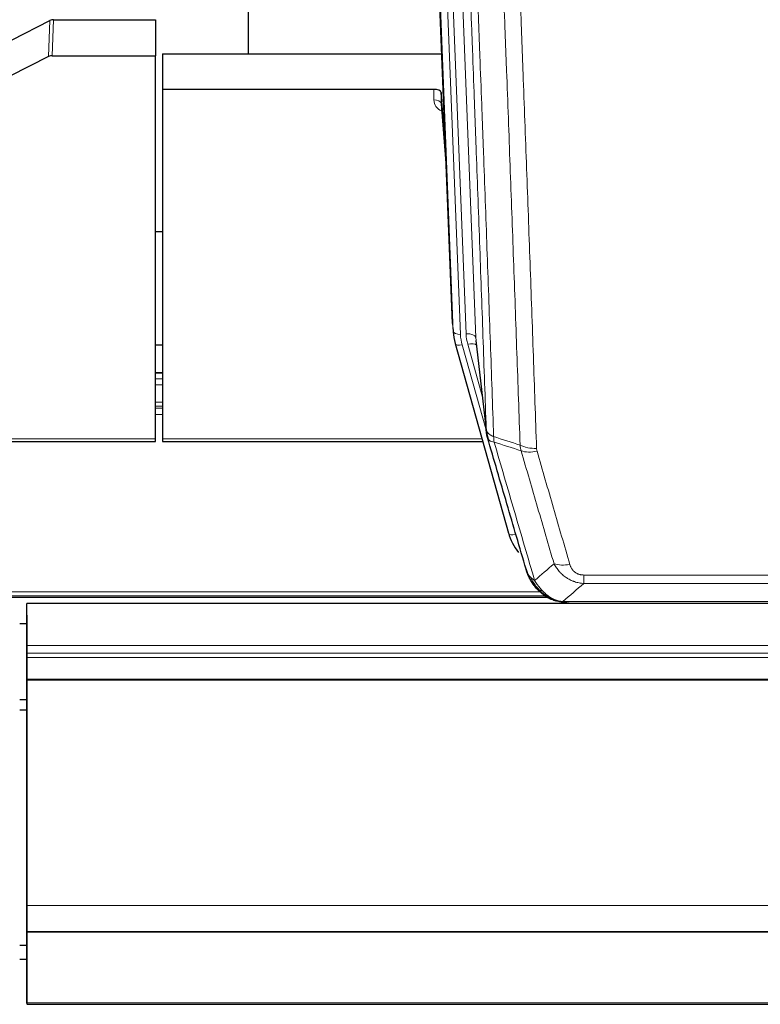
# Model space of a CAD drawing. Header units: inches. Extents: x 0 to 23760, y -13 to 16800.
# Tile 28 of 256: x 4288 to 4596, y 5565 to 5975. Entities that reach past the tile are written whole.
import ezdxf

# ---------------------------------------------------------------- set-up
doc = ezdxf.new("R2010")
doc.units = ezdxf.units.IN
doc.layers.add('1', color=7, linetype='Continuous', true_color=0xffffff)
doc.layers.add('254', color=7, linetype='Continuous', true_color=0xffffff)

msp = doc.modelspace()

# ---------------------------------------------------------------- linework, layer by layer
at = {"layer": '1', "color": 2, "linetype": 'Continuous', "lineweight": 25}
for p, q in [((4383.194, 6187.202), (4383.194, 5960.402)), ((4468.13, 5848.108), (4455.557, 6167.471)), ((4302.147, 5974.587), (4344.534, 5974.587)), ((4344.534, 5974.587), (4344.534, 5959.597)), ((4284.97, 5966.203), (4300.648, 5974.231)), ((4300.078, 5959.245), (4283.913, 5951.071)), ((4301.576, 5959.597), (4344.534, 5959.597)), ((4344.534, 5800.117), (4344.534, 5959.597)), ((4347.534, 5960.395), (4463.708, 5960.395)), ((4347.534, 5960.395), (4347.534, 5945.585)), ((4460.437, 5945.585), (4347.534, 5945.585)), ((4347.534, 5945.585), (4347.534, 5800.117)), ((4463.435, 5944.335), (4463.424, 5939.758)), ((4465.258, 5921.053), (4463.435, 5944.335)), ((4463.431, 5939.579), (4465.639, 5911.379)), ((4347.589, 5886.312), (4344.542, 5886.312)), ((4468.251, 5846.523), (4468.625, 5843.264)), ((4469.288, 5839.898), (4469.306, 5839.802)), ((4469.306, 5839.802), (4491.48, 5760.916)), ((4477.927, 5841.122), (4482.342, 5802.603)), ((4347.566, 5827.566), (4344.593, 5827.566)), ((4210.314, 5799.086), (4344.534, 5799.086)), ((4344.534, 5799.086), (4344.534, 5800.117)), ((4347.534, 5800.117), (4347.534, 5799.086)), ((4347.534, 5799.086), (4480.752, 5799.086)), ((4183.599, 5734.33), (4507.595, 5734.33)), ((4509.532, 5733.3), (4509.431, 5733.328)), ((5408.034, 5731.633), (4291.034, 5731.633)), ((4291.034, 5714.176), (4291.034, 5731.633)), ((4516.473, 5731.824), (4734.594, 5731.824)), ((4291.034, 5726.789), (4291.034, 5714.814)), ((4288.104, 5723.303), (4291.077, 5723.303)), ((4291.034, 5714.814), (4291.034, 5707.105)), ((4291.034, 5710.934), (4291.034, 5714.176)), ((4291.034, 5709.09), (4291.034, 5710.934)), ((4291.034, 5700.177), (4291.034, 5709.09)), ((4291.034, 5707.105), (4291.034, 5623.14)), ((4291.034, 5699.732), (4291.034, 5700.177)), ((4291.034, 5605.905), (4291.034, 5699.732)), ((4291.034, 5623.14), (4291.034, 5623.144)), ((4291.034, 5623.144), (4291.034, 5598.554)), ((4291.034, 5595.14), (4291.034, 5605.905)), ((4291.034, 5598.554), (4291.034, 5598.51)), ((4291.034, 5598.51), (4291.034, 5583.755)), ((4291.034, 5595.144), (4291.034, 5595.14)), ((4291.034, 5594.958), (4291.034, 5595.144)), ((4291.034, 5595.14), (5408.034, 5595.14)), ((4291.034, 5565.375), (4291.034, 5594.958)), ((4291.034, 5594.958), (5408.034, 5594.958)), ((4291.034, 5583.755), (4291.034, 5582.933)), ((4291.034, 5582.933), (4291.034, 5565.169)), ((4291.034, 5565.169), (4291.034, 5565.375)), ((4291.034, 5564.83), (5408.034, 5564.83))]:
    msp.add_line(p, q, dxfattribs=at)
at = {"layer": '1', "color": 110, "linetype": 'Continuous', "lineweight": 13}
for p, q in [((4464.77, 6174.189), (4477.836, 5842.295)), ((4468.503, 5844.849), (4455.804, 6167.412)), ((4458.74, 6167.681), (4471.497, 5843.629)), ((4461.026, 6169.505), (4473.844, 5843.922)), ((4302.147, 5974.587), (4301.576, 5959.597)), ((4300.078, 5959.245), (4300.648, 5974.231)), ((4460.426, 5941.169), (4460.437, 5945.585)), ((4463.424, 5939.758), (4465.631, 5911.571)), ((4468.13, 5848.108), (4468.503, 5844.849)), ((4472.194, 5839.228), (4482.267, 5803.394)), ((4480.568, 5818.083), (4474.542, 5839.521)), ((4477.836, 5842.295), (4482.213, 5804.115)), ((4344.593, 5827.51), (4347.566, 5827.51)), ((4344.593, 5825.062), (4347.566, 5825.062)), ((4344.593, 5822.584), (4347.566, 5822.584)), ((4344.593, 5815.394), (4347.566, 5815.394)), ((4344.593, 5813.742), (4347.566, 5813.742)), ((4344.593, 5812.957), (4347.566, 5812.957)), ((4344.593, 5810.259), (4347.566, 5810.259)), ((4210.601, 5800.117), (4344.534, 5800.117)), ((4347.534, 5800.117), (4480.465, 5800.117)), ((4489.643, 5777.153), (4494.368, 5760.342)), ((4522.862, 5739.955), (4522.862, 5743.488)), ((4522.862, 5743.488), (4728.205, 5743.488)), ((4728.205, 5739.955), (4522.862, 5739.955)), ((4184.416, 5734.891), (4506.703, 5734.891)), ((4186.349, 5736.504), (4504.696, 5736.504)), ((4509.431, 5733.328), (4509.363, 5733.486)), ((4514.131, 5732.487), (4736.937, 5732.487)), ((4291.034, 5714.176), (5408.034, 5714.176)), ((4291.034, 5710.934), (5408.034, 5710.934)), ((4291.034, 5709.09), (5408.034, 5709.09)), ((4291.034, 5700.177), (5408.034, 5700.177)), ((4291.034, 5699.732), (5408.034, 5699.732)), ((4291.034, 5605.905), (5408.034, 5605.905)), ((4291.034, 5565.375), (5408.034, 5565.375))]:
    msp.add_line(p, q, dxfattribs=at)
at = {"layer": '1', "color": 2, "linetype": 'Continuous', "lineweight": 25}
for centre, major_axis, ratio, start_param, end_param in [((4302.148, 5971.925), (3, -0.007), 0.8874311, 1.5734878, 2.096692), ((4301.579, 5956.968), (3, -0.011), 0.8761328, 1.5751062, 2.0983104), ((4460.437, 5944.291), (3, 0), 0.4313147, 0.033781, 1.5709509), ((4495.515, 5845.765), (-27.027, -0.37), 0.8864308, 0.02276, 0.2319114), ((4517.675, 5766.929), (-27.014, -0.465), 0.8900028, 0.2292736, 0.6047982)]:
    msp.add_ellipse(centre, major_axis=major_axis, ratio=ratio, start_param=start_param, end_param=end_param, dxfattribs=at)
at = {"layer": '1', "color": 110, "linetype": 'Continuous', "lineweight": 13}
for centre, major_axis, ratio, start_param, end_param in [((4466.43, 5941.169), (-6.003, -0.046), 0.8757409, 6.2743462, 7.3700502), ((4460.426, 5939.715), (-3, 0.007), 0.4848086, 3.1763596, 4.7135294), ((4471.497, 5845.015), (2.998, 0.118), 0.4614673, 3.175787, 4.6942235), ((4495.515, 5844.379), (-24.033, -0.038), 0.8858289, 0.0334668, 0.2426182), ((4473.844, 5842.075), (3.997, 0.157), 0.4614673, 0.0341943, 1.5526308), ((4497.862, 5844.672), (-24.033, -0.038), 0.8858289, 0.0334668, 0.2426182), ((4472.194, 5840.613), (2.888, 0.812), 0.4480327, 3.1416079, 4.5871119), ((4474.542, 5837.674), (3.851, 1.082), 0.4480327, 0.2500116, 1.4455193), ((4503.167, 5801.765), (-9.994, -0.345), 0.559112, 0.7940626, 1.551472), ((4503.354, 5800.592), (-9.604, -2.788), 0.5442898, 0.6684637, 1.414101), ((4494.368, 5761.727), (2.888, 0.812), 0.4480327, 3.1416079, 4.5871119), ((4517.015, 5753.71), (-9.598, -2.808), 0.562843, 0.6646512, 1.4076092)]:
    msp.add_ellipse(centre, major_axis=major_axis, ratio=ratio, start_param=start_param, end_param=end_param, dxfattribs=at)
for points, knots in [([(4482.213, 5804.115), (4481.768, 5816.962), (4480.862, 5842.813), (4479.456, 5882.057), (4478.486, 5908.531), (4477.931, 5923.51), (4477.869, 5925.175), (4477.745, 5928.509), (4477.559, 5933.512), (4477.123, 5945.211), (4476.744, 5955.28), (4476.426, 5963.694), (4476.362, 5965.378), (4476.235, 5968.747), (4476.043, 5973.805), (4475.593, 5985.629), (4475.202, 5995.801), (4474.416, 6016.197), (4473.353, 6043.524), (4471.712, 6084.918), (4470.588, 6112.783), (4470.018, 6126.783)], [0, 0, 0, 0, 0.125, 0.25, 0.375, 0.375, 0.390625, 0.390625, 0.40625, 0.4375, 0.5, 0.5, 0.515625, 0.515625, 0.53125, 0.5625, 0.625, 0.625, 0.75, 0.875, 1, 1, 1, 1]), ([(4473.073, 6125.002), (4473.645, 6110.949), (4474.772, 6082.979), (4476.418, 6041.427), (4477.484, 6013.996), (4478.272, 5993.523), (4478.663, 5983.312), (4479.115, 5971.444), (4479.307, 5966.367), (4479.435, 5962.984), (4479.499, 5961.294), (4479.818, 5952.848), (4480.198, 5942.741), (4480.636, 5930.997), (4480.822, 5925.975), (4480.946, 5922.629), (4481.008, 5920.957), (4481.564, 5905.92), (4482.537, 5879.345), (4483.948, 5839.952), (4484.856, 5814.003), (4485.302, 5801.106)], [0, 0, 0, 0, 0.125, 0.25, 0.375, 0.375, 0.4375, 0.46875, 0.484375, 0.484375, 0.5, 0.5, 0.5625, 0.59375, 0.609375, 0.609375, 0.625, 0.625, 0.75, 0.875, 1, 1, 1, 1]), ([(4496.299, 5797.538), (4495.861, 5810.235), (4494.969, 5835.78), (4494.048, 5861.627), (4493.345, 5881.125), (4493.108, 5887.643), (4492.632, 5900.718), (4492.392, 5907.273), (4491.665, 5926.998), (4491.174, 5940.218), (4490.549, 5956.832), (4490.424, 5960.159), (4490.172, 5966.821), (4489.793, 5976.826), (4489.41, 5986.868), (4488.639, 6007.001), (4487.595, 6033.975), (4485.985, 6074.827), (4484.883, 6102.322), (4484.325, 6116.135)], [0, 0, 0, 0, 0.125, 0.25, 0.25, 0.3125, 0.3125, 0.375, 0.375, 0.5, 0.5, 0.53125, 0.53125, 0.5625, 0.625, 0.625, 0.75, 0.875, 1, 1, 1, 1]), ([(4491.208, 6115.174), (4491.766, 6101.344), (4492.866, 6073.814), (4494.474, 6032.91), (4495.516, 6005.901), (4496.287, 5985.743), (4496.669, 5975.688), (4497.048, 5965.67), (4497.299, 5959), (4497.424, 5955.669), (4498.048, 5939.033), (4498.539, 5925.796), (4499.264, 5906.047), (4499.504, 5899.483), (4499.98, 5886.392), (4500.216, 5879.866), (4500.918, 5860.343), (4501.839, 5834.463), (4502.729, 5808.885), (4503.167, 5796.172)], [0, 0, 0, 0, 0.125, 0.25, 0.375, 0.375, 0.4375, 0.46875, 0.46875, 0.5, 0.5, 0.625, 0.625, 0.6875, 0.6875, 0.75, 0.75, 0.875, 1, 1, 1, 1]), ([(4482.213, 5804.115), (4482.214, 5804.107), (4482.216, 5804.091), (4482.219, 5804.067), (4482.222, 5804.044), (4482.226, 5804.02), (4482.229, 5803.996), (4482.234, 5803.973), (4482.238, 5803.949), (4482.242, 5803.925), (4482.247, 5803.902), (4482.252, 5803.878), (4482.258, 5803.855), (4482.263, 5803.831), (4482.269, 5803.808), (4482.275, 5803.784), (4482.282, 5803.761), (4482.288, 5803.737), (4482.295, 5803.714), (4482.302, 5803.69), (4482.31, 5803.667), (4482.317, 5803.644), (4482.325, 5803.62), (4482.333, 5803.597), (4482.342, 5803.574), (4482.35, 5803.551), (4482.359, 5803.527), (4482.368, 5803.504), (4482.378, 5803.481), (4482.387, 5803.458), (4482.397, 5803.435), (4482.407, 5803.412), (4482.418, 5803.389), (4482.428, 5803.366), (4482.439, 5803.343), (4482.45, 5803.32), (4482.462, 5803.297), (4482.473, 5803.274), (4482.485, 5803.251), (4482.497, 5803.228), (4482.51, 5803.206), (4482.522, 5803.183), (4482.535, 5803.16), (4482.548, 5803.138), (4482.561, 5803.115), (4482.575, 5803.092), (4482.589, 5803.07), (4482.603, 5803.047), (4482.617, 5803.025), (4482.632, 5803.003), (4482.647, 5802.98), (4482.662, 5802.958), (4482.677, 5802.936), (4482.693, 5802.914), (4482.708, 5802.891), (4482.724, 5802.869), (4482.741, 5802.847), (4482.757, 5802.825), (4482.774, 5802.803), (4482.791, 5802.781), (4482.808, 5802.76), (4482.826, 5802.738), (4482.843, 5802.716), (4482.861, 5802.694), (4482.88, 5802.673), (4482.898, 5802.651), (4482.917, 5802.63), (4482.936, 5802.608), (4482.955, 5802.587), (4482.974, 5802.565), (4482.994, 5802.544), (4483.013, 5802.523), (4483.034, 5802.502), (4483.054, 5802.48), (4483.074, 5802.459), (4483.095, 5802.438), (4483.122, 5802.411), (4483.156, 5802.378), (4483.197, 5802.339), (4483.239, 5802.301), (4483.281, 5802.263), (4483.324, 5802.225), (4483.368, 5802.187), (4483.413, 5802.15), (4483.459, 5802.113), (4483.505, 5802.076), (4483.552, 5802.039), (4483.6, 5802.003), (4483.649, 5801.967), (4483.698, 5801.932), (4483.748, 5801.897), (4483.799, 5801.862), (4483.851, 5801.827), (4483.903, 5801.793), (4483.957, 5801.759), (4484.01, 5801.726), (4484.065, 5801.692), (4484.12, 5801.659), (4484.176, 5801.627), (4484.233, 5801.595), (4484.291, 5801.563), (4484.349, 5801.532), (4484.408, 5801.501), (4484.467, 5801.47), (4484.528, 5801.44), (4484.589, 5801.41), (4484.65, 5801.38), (4484.713, 5801.351), (4484.775, 5801.322), (4484.839, 5801.294), (4484.903, 5801.266), (4484.968, 5801.238), (4485.034, 5801.211), (4485.1, 5801.184), (4485.167, 5801.158), (4485.234, 5801.132), (4485.28, 5801.115), (4485.302, 5801.106)], [0, 0, 0, 0, 0.0066687, 0.0133374, 0.0200061, 0.0266746, 0.0333432, 0.0400116, 0.0466801, 0.0533484, 0.0600168, 0.066685, 0.0733532, 0.0800214, 0.0866895, 0.0933575, 0.1000255, 0.1066935, 0.1133614, 0.1200292, 0.126697, 0.1333647, 0.1400324, 0.1467001, 0.1533676, 0.1600352, 0.1667026, 0.1733701, 0.1800374, 0.1867047, 0.193372, 0.2000392, 0.2067064, 0.2133735, 0.2200405, 0.2267075, 0.2333745, 0.2400414, 0.2467082, 0.253375, 0.2600418, 0.2667085, 0.2733751, 0.2800417, 0.2867082, 0.2933747, 0.3000412, 0.3067075, 0.3133739, 0.3200401, 0.3267064, 0.3333725, 0.3400387, 0.3467047, 0.3533708, 0.3600367, 0.3667026, 0.3733685, 0.3800343, 0.3867001, 0.3933658, 0.4000315, 0.4066971, 0.4133626, 0.4200281, 0.4266936, 0.433359, 0.4400243, 0.4466896, 0.4533549, 0.4600201, 0.4666852, 0.4733503, 0.4800154, 0.4866804, 0.4933453, 0.5000102, 0.5125098, 0.5250093, 0.5375088, 0.5500082, 0.5625077, 0.5750071, 0.5875066, 0.600006, 0.6125054, 0.6250049, 0.6375043, 0.6500037, 0.6625032, 0.6750026, 0.6875021, 0.7000016, 0.7125011, 0.7250006, 0.7375001, 0.7499997, 0.7624993, 0.7749989, 0.7874985, 0.7999982, 0.812498, 0.8249977, 0.8374975, 0.8499974, 0.8624973, 0.8749972, 0.8874972, 0.8999973, 0.9124974, 0.9249976, 0.9374978, 0.9499981, 0.9624985, 0.9749989, 0.9874994, 1, 1, 1, 1]), ([(4482.769, 5800.664), (4482.791, 5800.418), (4482.868, 5800.187), (4483.132, 5799.767), (4483.318, 5799.579), (4483.789, 5799.257), (4484.075, 5799.123), (4484.733, 5798.92), (4485.106, 5798.85), (4485.514, 5798.815)], [0, 0, 0, 0, 0.25, 0.25, 0.5, 0.5, 0.75, 0.75, 1, 1, 1, 1]), ([(4485.514, 5798.815), (4485.439, 5799.188), (4485.397, 5799.56), (4485.339, 5800.318), (4485.323, 5800.705), (4485.302, 5801.106)], [0, 0, 0, 0, 0.5, 0.5, 1, 1, 1, 1]), ([(4485.514, 5798.815), (4488.337, 5789.122), (4491.152, 5779.475), (4495.366, 5765.072), (4496.769, 5760.282), (4499.571, 5750.727), (4500.97, 5745.96), (4502.368, 5741.206)], [0, 0, 0, 0, 0.5, 0.5, 0.75, 0.75, 1, 1, 1, 1]), ([(4510.435, 5748.168), (4509.3, 5752.054), (4508.164, 5755.948), (4505.888, 5763.75), (4504.75, 5767.659), (4501.33, 5779.409), (4499.046, 5787.272), (4496.758, 5795.165)], [0, 0, 0, 0, 0.25, 0.25, 0.5, 0.5, 1, 1, 1, 1]), ([(4503.354, 5794.994), (4503.298, 5795.188), (4503.255, 5795.383), (4503.193, 5795.775), (4503.174, 5795.973), (4503.167, 5796.172)], [0, 0, 0, 0, 0.5, 0.5, 1, 1, 1, 1]), ([(4503.354, 5794.994), (4505.64, 5787.089), (4507.921, 5779.213), (4511.336, 5767.445), (4512.474, 5763.53), (4514.746, 5755.715), (4515.881, 5751.815), (4517.015, 5747.923)], [0, 0, 0, 0, 0.5, 0.5, 0.75, 0.75, 1, 1, 1, 1]), ([(4522.862, 5739.955), (4522.528, 5739.978), (4522.195, 5740.011), (4521.531, 5740.098), (4521.203, 5740.152), (4520.227, 5740.344), (4519.59, 5740.513), (4518.887, 5740.749), (4518.809, 5740.776), (4518.654, 5740.832), (4518.576, 5740.86), (4518.345, 5740.947), (4518.192, 5741.007), (4517.737, 5741.195), (4517.142, 5741.464), (4516.57, 5741.772), (4516.148, 5742.017), (4515.94, 5742.143), (4515.734, 5742.275), (4515.598, 5742.364), (4515.53, 5742.409), (4514.925, 5742.818), (4514.417, 5743.214), (4513.697, 5743.853), (4513.465, 5744.074), (4513.127, 5744.416), (4513.016, 5744.532), (4512.797, 5744.768), (4512.689, 5744.887), (4512.162, 5745.493), (4511.774, 5745.999), (4511.059, 5747.053), (4510.733, 5747.601), (4510.435, 5748.168)], [0, 0, 0, 0, 0.0625, 0.0625, 0.125, 0.125, 0.25, 0.25, 0.265625, 0.265625, 0.28125, 0.28125, 0.3125, 0.3125, 0.375, 0.4375, 0.4375, 0.46875, 0.484375, 0.484375, 0.5, 0.5, 0.625, 0.625, 0.6875, 0.6875, 0.71875, 0.71875, 0.75, 0.75, 0.875, 0.875, 1, 1, 1, 1]), ([(4522.862, 5743.488), (4522.68, 5743.488), (4522.497, 5743.494), (4522.134, 5743.52), (4521.954, 5743.54), (4521.598, 5743.594), (4521.423, 5743.627), (4521.076, 5743.709), (4520.905, 5743.758), (4520.694, 5743.828), (4520.652, 5743.842), (4520.569, 5743.872), (4520.444, 5743.919), (4520.323, 5743.969), (4520.084, 5744.074), (4519.776, 5744.227), (4519.489, 5744.405), (4519.316, 5744.525), (4519.282, 5744.549), (4519.214, 5744.599), (4519.18, 5744.624), (4519.08, 5744.7), (4519.015, 5744.752), (4518.825, 5744.911), (4518.706, 5745.021), (4518.479, 5745.249), (4518.372, 5745.367), (4518.17, 5745.61), (4518.074, 5745.735), (4517.961, 5745.896), (4517.939, 5745.928), (4517.895, 5745.993), (4517.873, 5746.025), (4517.809, 5746.124), (4517.768, 5746.19), (4517.65, 5746.389), (4517.576, 5746.524), (4517.439, 5746.796), (4517.376, 5746.934), (4517.199, 5747.351), (4517.1, 5747.635), (4517.015, 5747.923)], [0, 0, 0, 0, 0.0625, 0.0625, 0.125, 0.125, 0.1875, 0.1875, 0.25, 0.25, 0.265625, 0.265625, 0.28125, 0.3125, 0.3125, 0.375, 0.4375, 0.4375, 0.453125, 0.453125, 0.46875, 0.46875, 0.5, 0.5, 0.5625, 0.5625, 0.625, 0.625, 0.6875, 0.6875, 0.703125, 0.703125, 0.71875, 0.71875, 0.75, 0.75, 0.8125, 0.8125, 0.875, 0.875, 1, 1, 1, 1]), ([(4499.451, 5744.12), (4499.607, 5743.836), (4499.787, 5743.56), (4500.192, 5743.031), (4500.416, 5742.778), (4500.661, 5742.536)], [0, 0, 0, 0, 0.5, 0.5, 1, 1, 1, 1]), ([(4504.319, 5737.211), (4503.948, 5737.6), (4503.591, 5738.006), (4502.231, 5739.689), (4501.36, 5741.083), (4500.661, 5742.536)], [0, 0, 0, 0, 0.25, 0.25, 1, 1, 1, 1]), ([(4500.661, 5742.536), (4500.907, 5742.289), (4501.174, 5742.054), (4501.744, 5741.609), (4502.048, 5741.401), (4502.368, 5741.206)], [0, 0, 0, 0, 0.5, 0.5, 1, 1, 1, 1]), ([(4505.544, 5736.999), (4505.245, 5737.315), (4504.954, 5737.643), (4503.828, 5738.993), (4503.061, 5740.091), (4502.368, 5741.206)], [0, 0, 0, 0, 0.25, 0.25, 1, 1, 1, 1]), ([(4503.334, 5737.696), (4503.364, 5737.669), (4503.397, 5737.643), (4503.531, 5737.542), (4503.644, 5737.472), (4503.894, 5737.35), (4504.03, 5737.298), (4504.221, 5737.238), (4504.27, 5737.224), (4504.319, 5737.211)], [0, 0, 0, 0, 0.125, 0.125, 0.5, 0.5, 0.875, 0.875, 1, 1, 1, 1]), ([(4504.319, 5737.211), (4504.418, 5737.185), (4504.519, 5737.162), (4504.776, 5737.111), (4504.934, 5737.088), (4505.244, 5737.043), (4505.398, 5737.023), (4505.544, 5736.999)], [0, 0, 0, 0, 0.25, 0.25, 0.625, 0.625, 1, 1, 1, 1]), ([(4509.513, 5733.88), (4509.333, 5733.977), (4509.154, 5734.079), (4508.447, 5734.504), (4507.933, 5734.862), (4506.938, 5735.648), (4506.459, 5736.076), (4505.845, 5736.685), (4505.693, 5736.84), (4505.544, 5736.999)], [0, 0, 0, 0, 0.125, 0.125, 0.5, 0.5, 0.875, 0.875, 1, 1, 1, 1]), ([(4509.363, 5733.486), (4509.361, 5733.515), (4509.363, 5733.548), (4509.376, 5733.633), (4509.392, 5733.689), (4509.44, 5733.793), (4509.473, 5733.841), (4509.513, 5733.88)], [0, 0, 0, 0, 0.25, 0.25, 0.625, 0.625, 1, 1, 1, 1]), ([(4514.131, 5732.487), (4512.911, 5732.588), (4511.735, 5732.882), (4510.241, 5733.509), (4509.873, 5733.685), (4509.513, 5733.88)], [0, 0, 0, 0, 0.75, 0.75, 1, 1, 1, 1]), ([(4515.002, 5731.966), (4514.883, 5731.993), (4514.773, 5732.024), (4514.525, 5732.111), (4514.4, 5732.172), (4514.213, 5732.314), (4514.152, 5732.395), (4514.131, 5732.487)], [0, 0, 0, 0, 0.25, 0.25, 0.625, 0.625, 1, 1, 1, 1])]:
    msp.add_open_spline(points, degree=3, knots=knots, dxfattribs=at)
at = {"layer": '1', "color": 2, "linetype": 'Continuous', "lineweight": 25}
for points, knots in [([(4482.769, 5800.664), (4482.764, 5800.681), (4482.754, 5800.716), (4482.739, 5800.768), (4482.724, 5800.821), (4482.708, 5800.876), (4482.693, 5800.932), (4482.678, 5800.989), (4482.662, 5801.046), (4482.647, 5801.106), (4482.632, 5801.166), (4482.616, 5801.227), (4482.601, 5801.29), (4482.586, 5801.353), (4482.57, 5801.418), (4482.555, 5801.484), (4482.54, 5801.551), (4482.525, 5801.619), (4482.51, 5801.688), (4482.495, 5801.759), (4482.481, 5801.831), (4482.466, 5801.903), (4482.452, 5801.977), (4482.438, 5802.052), (4482.424, 5802.129), (4482.41, 5802.206), (4482.397, 5802.285), (4482.376, 5802.411), (4482.35, 5802.58), (4482.322, 5802.787), (4482.298, 5802.979), (4482.279, 5803.157), (4482.263, 5803.319), (4482.251, 5803.466), (4482.24, 5803.598), (4482.233, 5803.715), (4482.226, 5803.817), (4482.222, 5803.904), (4482.219, 5803.976), (4482.216, 5804.032), (4482.214, 5804.073), (4482.214, 5804.099), (4482.213, 5804.111), (4482.213, 5804.115)], [0, 0, 0, 0, 0.0155037, 0.0313049, 0.0474035, 0.0637997, 0.0804935, 0.097485, 0.1147743, 0.1323613, 0.1502462, 0.1684289, 0.1869096, 0.2056883, 0.224765, 0.2441397, 0.2638126, 0.2837835, 0.3040527, 0.32462, 0.3454856, 0.3666494, 0.3881116, 0.409872, 0.4319308, 0.454288, 0.4769435, 0.4998975, 0.5635611, 0.6228928, 0.6778927, 0.7285606, 0.7748966, 0.8169007, 0.8545729, 0.8879131, 0.9169214, 0.9415977, 0.9619421, 0.9779545, 0.989635, 0.9969835, 1, 1, 1, 1]), ([(4498.812, 5745.895), (4497.481, 5750.417), (4496.149, 5754.95), (4493.481, 5764.037), (4492.146, 5768.59), (4488.135, 5782.283), (4485.455, 5791.453), (4482.769, 5800.664)], [0, 0, 0, 0, 0.25, 0.25, 0.5, 0.5, 1, 1, 1, 1]), ([(4502.843, 5738.398), (4502.832, 5738.411), (4502.809, 5738.437), (4502.774, 5738.477), (4502.738, 5738.518), (4502.702, 5738.559), (4502.666, 5738.601), (4502.63, 5738.644), (4502.593, 5738.687), (4502.555, 5738.732), (4502.518, 5738.777), (4502.48, 5738.822), (4502.441, 5738.869), (4502.402, 5738.916), (4502.363, 5738.963), (4502.324, 5739.012), (4502.284, 5739.061), (4502.244, 5739.111), (4502.204, 5739.162), (4502.163, 5739.214), (4502.122, 5739.266), (4502.08, 5739.319), (4502.039, 5739.373), (4501.997, 5739.428), (4501.955, 5739.483), (4501.912, 5739.54), (4501.87, 5739.597), (4501.827, 5739.654), (4501.783, 5739.713), (4501.74, 5739.772), (4501.696, 5739.833), (4501.653, 5739.894), (4501.608, 5739.955), (4501.564, 5740.018), (4501.52, 5740.082), (4501.475, 5740.146), (4501.43, 5740.211), (4501.385, 5740.277), (4501.34, 5740.344), (4501.295, 5740.411), (4501.25, 5740.48), (4501.204, 5740.549), (4501.158, 5740.619), (4501.113, 5740.69), (4501.067, 5740.762), (4501.021, 5740.835), (4500.975, 5740.909), (4500.929, 5740.983), (4500.883, 5741.059), (4500.836, 5741.135), (4500.79, 5741.212), (4500.744, 5741.29), (4500.698, 5741.369), (4500.652, 5741.449), (4500.605, 5741.53), (4500.559, 5741.612), (4500.513, 5741.694), (4500.467, 5741.778), (4500.421, 5741.862), (4500.375, 5741.947), (4500.329, 5742.034), (4500.283, 5742.121), (4500.237, 5742.209), (4500.192, 5742.298), (4500.146, 5742.388), (4500.101, 5742.479), (4500.056, 5742.571), (4500.011, 5742.663), (4499.966, 5742.757), (4499.921, 5742.852), (4499.877, 5742.948), (4499.833, 5743.044), (4499.789, 5743.142), (4499.745, 5743.24), (4499.702, 5743.34), (4499.659, 5743.44), (4499.616, 5743.541), (4499.573, 5743.644), (4499.531, 5743.747), (4499.489, 5743.851), (4499.448, 5743.957), (4499.407, 5744.063), (4499.366, 5744.17), (4499.326, 5744.278), (4499.286, 5744.387), (4499.246, 5744.498), (4499.207, 5744.609), (4499.169, 5744.721), (4499.13, 5744.834), (4499.093, 5744.948), (4499.056, 5745.063), (4499.019, 5745.179), (4498.983, 5745.296), (4498.948, 5745.414), (4498.913, 5745.532), (4498.878, 5745.652), (4498.845, 5745.773), (4498.823, 5745.854), (4498.812, 5745.895)], [0, 0, 0, 0, 0.0060657, 0.012223, 0.0184718, 0.0248123, 0.0312443, 0.0377679, 0.0443831, 0.0510899, 0.0578883, 0.0647782, 0.0717598, 0.0788329, 0.0859977, 0.093254, 0.1006019, 0.1080414, 0.1155725, 0.1231952, 0.1309095, 0.1387154, 0.1466129, 0.1546019, 0.1626826, 0.1708549, 0.1791188, 0.1874742, 0.1959213, 0.20446, 0.2130903, 0.2218121, 0.2306256, 0.2395307, 0.2485274, 0.2576156, 0.2667955, 0.276067, 0.2854301, 0.2948848, 0.3044311, 0.314069, 0.3237985, 0.3336196, 0.3435324, 0.3535367, 0.3636326, 0.3738202, 0.3840993, 0.3944701, 0.4049324, 0.4154864, 0.426132, 0.4368691, 0.4476979, 0.4586183, 0.4696303, 0.480734, 0.4919292, 0.503216, 0.5145945, 0.5260645, 0.5376262, 0.5492795, 0.5610244, 0.5728609, 0.584789, 0.5968087, 0.60892, 0.621123, 0.6334175, 0.6458037, 0.6582815, 0.6708509, 0.6835119, 0.6962645, 0.7091087, 0.7220445, 0.735072, 0.748191, 0.7614017, 0.774704, 0.7880979, 0.8015834, 0.8151605, 0.8288293, 0.8425896, 0.8564416, 0.8703852, 0.8844204, 0.8985472, 0.9127656, 0.9270756, 0.9414773, 0.9559705, 0.9705554, 0.9852319, 1, 1, 1, 1]), ([(4498.812, 5745.895), (4498.869, 5745.584), (4498.951, 5745.28), (4499.165, 5744.688), (4499.296, 5744.399), (4499.451, 5744.12)], [0, 0, 0, 0, 0.5, 0.5, 1, 1, 1, 1]), ([(4503.334, 5737.696), (4502.899, 5738.165), (4502.489, 5738.656), (4500.959, 5740.692), (4500.063, 5742.381), (4499.451, 5744.12)], [0, 0, 0, 0, 0.25, 0.25, 1, 1, 1, 1]), ([(4502.904, 5738.263), (4502.925, 5738.219), (4502.949, 5738.175), (4503.027, 5738.04), (4503.09, 5737.949), (4503.216, 5737.805), (4503.272, 5737.749), (4503.334, 5737.696)], [0, 0, 0, 0, 0.2280377, 0.2280377, 0.6912151, 0.6912151, 1, 1, 1, 1]), ([(4505.844, 5735.438), (4505.198, 5735.921), (4504.583, 5736.446), (4503.775, 5737.232), (4503.551, 5737.461), (4503.334, 5737.696)], [0, 0, 0, 0, 0.7159091, 0.7159091, 1, 1, 1, 1]), ([(4509.363, 5733.486), (4509.134, 5733.597), (4508.907, 5733.715), (4508.005, 5734.207), (4507.346, 5734.629), (4506.076, 5735.567), (4505.466, 5736.083), (4504.695, 5736.826), (4504.505, 5737.017), (4504.319, 5737.211)], [0, 0, 0, 0, 0.125, 0.125, 0.5, 0.5, 0.875, 0.875, 1, 1, 1, 1]), ([(4515.002, 5731.966), (4513.591, 5732.055), (4512.155, 5732.361), (4510.284, 5733.063), (4509.82, 5733.262), (4509.363, 5733.486)], [0, 0, 0, 0, 0.75, 0.75, 1, 1, 1, 1]), ([(4511.529, 5732.571), (4511.45, 5732.594), (4511.37, 5732.619), (4510.697, 5732.831), (4510.109, 5733.05), (4509.532, 5733.3)], [0, 0, 0, 0, 0.1180686, 0.1180686, 1, 1, 1, 1]), ([(4516.673, 5731.826), (4516.599, 5731.825), (4516.525, 5731.824), (4516.229, 5731.824), (4516.007, 5731.834), (4515.58, 5731.868), (4515.375, 5731.894), (4515.122, 5731.94), (4515.061, 5731.953), (4515.002, 5731.966)], [0, 0, 0, 0, 0.125, 0.125, 0.5, 0.5, 0.875, 0.875, 1, 1, 1, 1])]:
    msp.add_open_spline(points, degree=3, knots=knots, dxfattribs=at)
for points, degree in [([(4482.336, 5802.684), (4483.086, 5799.853)], 1), ([(4505.92, 5735.382), (4507.567, 5734.161), (4509.433, 5733.327)], 2), ([(4516.673, 5731.826), (4516.056, 5731.822), (4515.433, 5731.852), (4514.807, 5731.917)], 3)]:
    msp.add_open_spline(points, degree=degree, dxfattribs=at)
at = {"layer": '1', "color": 110, "linetype": 'Continuous', "lineweight": 13}
for points in [[(4485.302, 5801.106), (4488.967, 5799.919), (4492.633, 5798.729), (4496.299, 5797.538)], [(4496.758, 5795.165), (4493.009, 5796.384), (4489.262, 5797.601), (4485.514, 5798.815)], [(4496.758, 5795.165), (4496.646, 5795.549), (4496.457, 5796.328), (4496.34, 5797.131), (4496.299, 5797.538)], [(4502.368, 5741.206), (4505.042, 5743.529), (4507.732, 5745.849), (4510.435, 5748.168)], [(4522.862, 5739.955), (4519.935, 5737.468), (4517.024, 5734.979), (4514.131, 5732.487)]]:
    msp.add_open_spline(points, degree=3, dxfattribs=at)
at = {"layer": '254', "color": 2, "linetype": 'Continuous', "lineweight": 25}
for p, q in [((4347.542, 5839.126), (4344.543, 5839.126)), ((4291.038, 5691.517), (4288.04, 5691.517)), ((4291.038, 5687.305), (4288.04, 5687.305)), ((4291.038, 5589.309), (4288.04, 5589.309)), ((4291.038, 5583.464), (4288.04, 5583.464)), ((4291.038, 5583.458), (4288.04, 5583.458))]:
    msp.add_line(p, q, dxfattribs=at)

doc.saveas('drawing.dxf')
